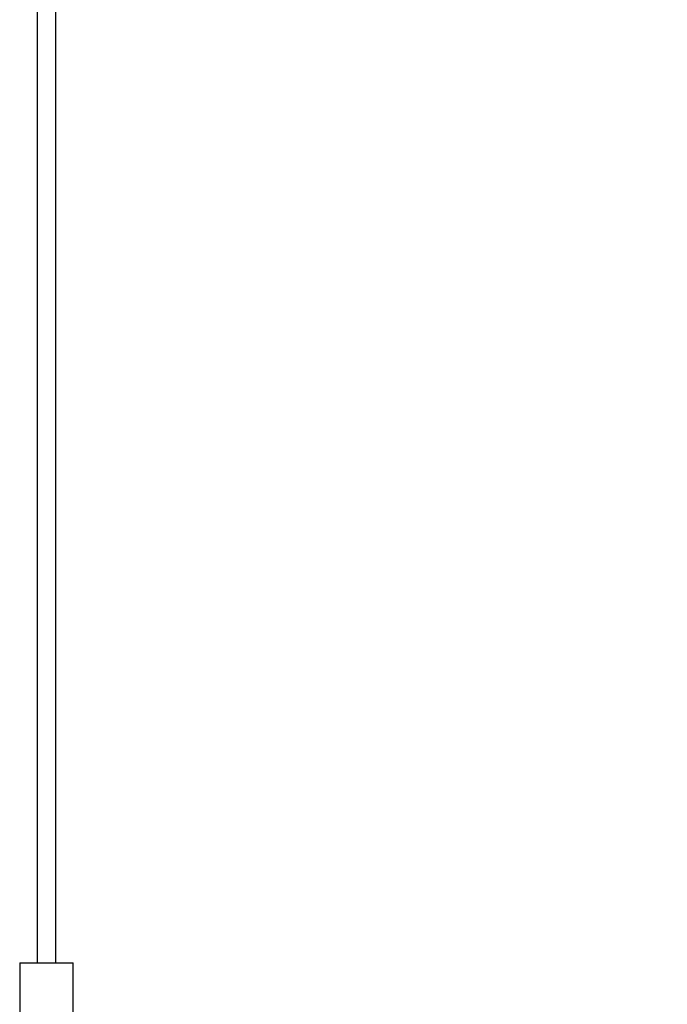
# Model space of a CAD drawing. Header units: millimetres. Extents: x 648 to 790, y 326 to 777.
# Tile 4 of 7: x 701 to 742, y 401 to 464. Entities that reach past the tile are written whole.
import ezdxf

# ---------------------------------------------------------------- set-up
doc = ezdxf.new("R2010")
doc.units = ezdxf.units.MM
doc.styles.add('SLDTEXTSTYLE0', font='TXT', dxfattribs={"width": 0.75})
doc.dimstyles.new('SLDDIMSTYLE0', dxfattribs={"dimtxt": 3.5, "dimasz": 3.556, "dimexe": 0, "dimexo": 0.0625, "dimgap": 0.875, "dimtad": 1, "dimdec": 0, "dimlfac": 5, "dimrnd": 1e-09, "dimzin": 12, "dimdsep": 46, "dimtxsty": 'SLDTEXTSTYLE0', "dimblk1": 'CLOSED', "dimblk2": 'CLOSED', "dimsah": 1, "dimcen": 0.09, "dimadec": 0, "dimazin": 3, "dimtfac": 1, "dimtofl": 0, "dimtmove": 0, "dimatfit": 3, "dimldrblk": 'CLOSED', "dimfxl": 0, "dimfrac": 2, "dimtolj": 1, "dimtzin": 12, "dimarcsym": 0})

# ---------------------------------------------------------------- blocks, each defined once
blk = doc.blocks.new('_Closed')
at = {"color": 0, "linetype": 'ByBlock', "lineweight": -2}
for p, q in [((-1, 0.166667), (0, 0)), ((-1, 0.166667), (-1, -0.166667)), ((0, 0), (-1, -0.166667)), ((0, 0), (-1, 0))]:
    blk.add_line(p, q, dxfattribs=at)
blk = doc.blocks.new('_D')
at = {"color": 7, "linetype": 'Continuous', "lineweight": 0}
for p, q in [((710.698, 602.78), (789.551, 602.78)), ((788.551, 326.061), (788.551, 602.78)), ((727.056, 326.061), (789.551, 326.061))]:
    blk.add_line(p, q, dxfattribs=at)
at = {"color": 7, "linetype": 'Continuous', "lineweight": 18, "xscale": 3.556, "yscale": 3.556}
for p, rotation in [((788.551, 602.78), 90.00000000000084), ((788.551, 326.061), 270.0000000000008)]:
    blk.add_blockref('_Closed', p, dxfattribs=dict(at, rotation=rotation))
at = {"color": 7, "linetype": 'Continuous', "lineweight": 18, "insert": (784.039, 497.735), "char_height": 3.5, "attachment_point": 1, "rotation": 90, "style": 'SLDTEXTSTYLE0'}
blk.add_mtext('1384', dxfattribs=at)

msp = doc.modelspace()

# ---------------------------------------------------------------- linework, layer by layer
at = {"color": 7, "linetype": 'Continuous', "lineweight": 25}
for p, q in [((701.718, 587.58), (701.718, 403.994)), ((702.918, 403.994), (702.918, 587.58)), ((700.606, 403.994), (700.606, 399.961)), ((700.606, 403.994), (700.663, 403.994)), ((700.663, 403.994), (704.03, 403.994)), ((704.03, 399.961), (704.03, 403.994))]:
    msp.add_line(p, q, dxfattribs=at)

# ---------------------------------------------------------------- dimensions: what is measured, and where the dimension line sits
at = {"color": 7, "linetype": 'Continuous', "lineweight": 18}
dim = msp.add_linear_dim(base=(788.551, 602.78), p1=(726.056, 326.061), p2=(709.698, 602.78), angle=90, dimstyle='SLDDIMSTYLE0', dxfattribs=at)
dim.commit()
dim.dimension.update_dxf_attribs({"geometry": '_D', "text_midpoint": (788.551, 502.907), "dimtype": 160})

doc.saveas('drawing.dxf')
